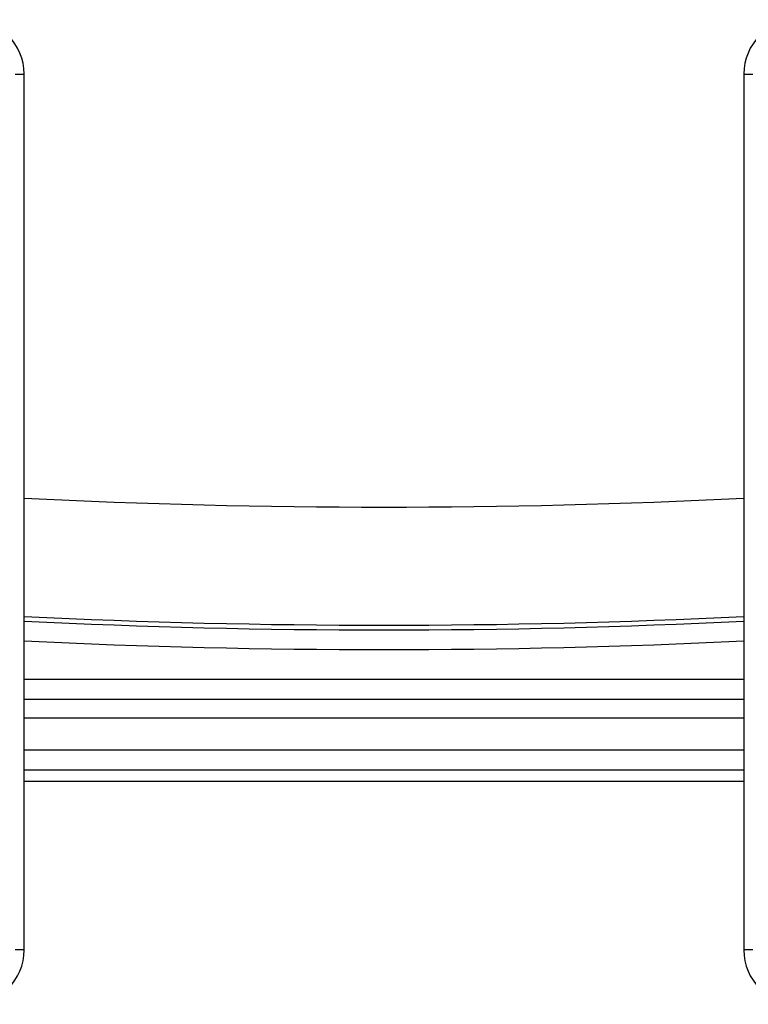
# Model space of a CAD drawing. Header units: inches. Extents: x 0 to 56.7, y 0 to 36.7.
# Tile 39 of 50: x 47.3 to 49.7, y 16 to 19.3. Entities that reach past the tile are written whole.
import ezdxf

# ---------------------------------------------------------------- set-up
doc = ezdxf.new("R2010")
doc.units = ezdxf.units.IN
doc.header["$LTSCALE"] = 3.116667
doc.header["$MEASUREMENT"] = 0
doc.layers.add('_135375', color=7, linetype='CONTINUOUS')
doc.layers.add('_145643', color=7, linetype='CONTINUOUS')

msp = doc.modelspace()

# ---------------------------------------------------------------- linework, layer by layer
at = {"layer": '_135375', "color": 9, "linetype": 'Continuous'}
for p, q in [((47.2748, 19.0717), (47.3048, 19.0717)), ((49.6798, 19.0717), (49.7098, 19.0717)), ((47.3048, 16.1817), (47.2748, 16.1817)), ((49.7098, 16.1817), (49.6798, 16.1817))]:
    msp.add_line(p, q, dxfattribs=at)
at = {"layer": '_135375', "color": 7, "linetype": 'Continuous'}
for p, q in [((47.3048, 16.1817), (47.3048, 19.0717)), ((49.6798, 19.0717), (49.6798, 16.1817))]:
    msp.add_line(p, q, dxfattribs=at)
for centre, start, end in [((47.1248, 19.0717), 0, 90), ((49.8598, 19.0717), 90, 180), ((47.1248, 16.1817), 270, 360), ((49.8598, 16.1817), 180, 270)]:
    msp.add_arc(centre, 0.18, start, end, dxfattribs=at)
at = {"layer": '_145643', "color": 9, "linetype": 'Continuous'}
for p, q in [((49.6798, 17.0739), (47.3048, 17.0739)), ((47.3048, 16.9478), (49.6798, 16.9478)), ((49.6798, 16.8401), (47.3048, 16.8401)), ((47.3048, 16.7753), (49.6798, 16.7753))]:
    msp.add_line(p, q, dxfattribs=at)
at = {"layer": '_145643', "color": 7, "linetype": 'Continuous'}
for p, q in [((49.6798, 17.0078), (47.3048, 17.0078)), ((49.6798, 16.7367), (47.3048, 16.7367))]:
    msp.add_line(p, q, dxfattribs=at)
at = {"layer": '_145643', "color": 9, "linetype": 'Continuous'}
for radius, start, end in [(24.1249, 267.17853, 272.82147), (24.5149, 267.22338, 272.77661), (24.5954, 267.23255, 272.76745)]:
    msp.add_arc((48.4923, 41.768), radius, start, end, dxfattribs=at)
at = {"layer": '_145643', "color": 7, "linetype": 'Continuous'}
msp.add_arc((48.4923, 41.768), 24.5304, 267.22515, 272.77487, dxfattribs=at)

doc.saveas('drawing.dxf')
